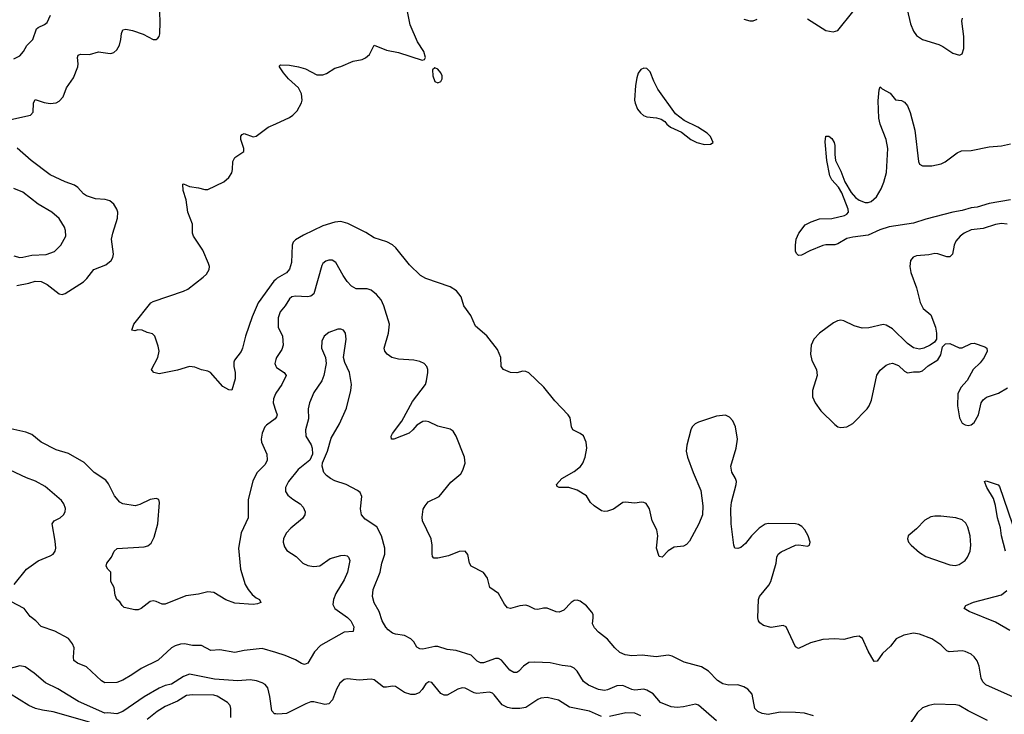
# Model space of a CAD drawing. Header units: inches. Extents: x 884691 to 1028259, y 526745 to 653629.
# Tile 19 of 241: x 948309 to 954809, y 543412 to 548001. Entities that reach past the tile are written whole.
import ezdxf

# ---------------------------------------------------------------- set-up
doc = ezdxf.new("R2010")
doc.units = ezdxf.units.IN
doc.header["$MEASUREMENT"] = 0
doc.layers.add('A9544', color=7, linetype='Continuous')
doc.layers.add('A9554', color=7, linetype='Continuous')

msp = doc.modelspace()

# ---------------------------------------------------------------- linework, layer by layer
at = {"layer": 'A9544', "color": 6}
for points, elevation in [([(948250, 547342.2), (948380.7, 547370), (948397.6, 547390), (948399.6, 547450), (948410, 547472.7), (948470, 547452.8), (948510, 547446.7), (948549.5, 547450.5), (948570, 547461.9), (948596.3, 547490), (948617.2, 547550), (948663.3, 547616.7), (948692.4, 547690), (948695, 547710), (948691, 547750), (948694.6, 547765.4), (948710, 547773.9), (948770, 547770.6), (948830, 547788), (948890, 547778.5), (948910, 547778.3), (948930, 547784.6), (948950, 547801.4), (948967.6, 547832.4), (948977.2, 547870), (948980.7, 547910), (948990, 547933.3), (949010, 547938.3), (949054.4, 547930), (949124.3, 547904.3), (949190, 547868.8), (949210, 547868.8), (949221.7, 547878.3), (949230.3, 547889.7), (949233, 547907), (949235.4, 547984.6), (949233.9, 548050)], 2400), ([(948270, 547742.1), (948310, 547763), (948334.9, 547790), (948354.9, 547830), (948395.6, 547870), (948420.6, 547939.4), (948430.4, 547949.6), (948471.8, 547968.2), (948490, 547982.3), (948513.3, 548030)], 2500), ([(950000, 546285.1), (949987.1, 546272.9), (949883.3, 546130), (949842.9, 546037.1), (949799.4, 545910), (949778.8, 545830), (949770, 545809.5), (949727.8, 545752.2), (949722, 545738), (949721.6, 545710), (949730.8, 545669.2), (949731, 545629), (949710, 545552.3), (949690, 545556), (949650, 545577.2), (949568.7, 545670), (949550, 545679.3), (949510, 545687.3), (949466, 545706), (949430, 545709.8), (949350, 545684.5), (949230, 545660.4), (949194, 545670), (949182.5, 545682.5), (949179.3, 545690), (949220.9, 545770), (949229.2, 545810), (949224, 545844), (949202, 545910), (949184.7, 545924.7), (949150, 545933.2), (949118, 545950), (949088.4, 545951.6), (949070, 545944.5), (949050, 545949.2), (949061.3, 545990), (949174.4, 546130), (949190, 546138.8), (949390, 546206.3), (949418.8, 546221.2), (949521, 546299), (949541.3, 546318.7), (949560.6, 546350), (949561.2, 546370), (949555.7, 546390), (949518.4, 546478.4), (949455.7, 546570), (949450.7, 546590), (949450.6, 546650), (949419, 546730), (949407.9, 546810), (949387.1, 546872.9), (949386.2, 546913.8), (949390, 546916.3), (949430, 546899.1), (949490, 546890.2), (949530, 546877.8), (949550, 546877.8), (949657.4, 546930), (949690, 546957.4), (949708.7, 546990), (949713.9, 547010), (949716, 547064), (949728.2, 547090), (949787.8, 547130), (949787.6, 547150), (949767.7, 547210), (949769.5, 547230.5), (949778.4, 547241.6), (949790, 547249.2), (949850, 547225.9), (949870, 547231.8), (949950, 547289.6), (950000, 547312.7)], 2300), ([(948290, 546243.7), (948370, 546260.6), (948410, 546274), (948450, 546271), (948490, 546252), (948570, 546189.7), (948590, 546184.8), (948610, 546192.1), (948730, 546269.4), (948752.1, 546290), (948798.9, 546350), (948878.1, 546381.9), (948911.9, 546410), (948922.9, 546430), (948927.3, 546452.7), (948914.9, 546550), (948923.2, 546590), (948955.1, 546690), (948956.5, 546730), (948950.7, 546750), (948930, 546782.8), (948904.4, 546804.4), (948873.7, 546813.7), (948810, 546817.7), (948750, 546837.7), (948730, 546851.3), (948692.7, 546892.7), (948670, 546907.7), (948609.8, 546929.8), (948510, 546975.8), (948384.3, 547070), (948292.2, 547152.2)], 2400), ([(948270, 546441.4), (948310, 546430), (948330, 546430.9), (948390, 546444.6), (948483.9, 546450), (948538.7, 546470), (948581.4, 546510), (948613, 546570), (948612.3, 546607.7), (948604.5, 546630), (948570, 546686.2), (948521.4, 546730), (948430, 546780.9), (948330, 546860.5), (948270, 546885.8)], 2500), ([(950000, 545756.8), (949992.3, 545730), (950000, 545712.7)], 2400), ([(950000, 545533.7), (949997.3, 545530), (949983.6, 545496.4), (949983.1, 545470), (950000, 545415.5)], 2400), ([(950000, 545371.2), (949995.3, 545364.7), (949937.6, 545322.4), (949926.8, 545310), (949909.3, 545270), (949902.8, 545230), (949906.2, 545210), (949940.1, 545130), (949942.7, 545090), (949930, 545062.6), (949874.1, 545005.9), (949848.2, 544951.8), (949818.1, 544830), (949817.6, 544710), (949770.4, 544610), (949753.9, 544510), (949765.6, 544370), (949798.1, 544270), (949816.8, 544236.8), (949843.3, 544203.3), (949870, 544181.1), (949891.8, 544170), (949901.5, 544150), (949879.1, 544140.9), (949850, 544136.6), (949730, 544146.7), (949670, 544167.9), (949590, 544215.8), (949550, 544221.6), (949490, 544205), (949406.2, 544193.8), (949270, 544139.9), (949250, 544139.7), (949210, 544157.8), (949190, 544161.9), (949170, 544156.6), (949110, 544111.6), (949090, 544101.7), (949070, 544100.8), (948998.2, 544118.2), (948984.8, 544130), (948970, 544154.5), (948950, 544171.2), (948938.3, 544198.3), (948932.8, 544250), (948909.8, 544290), (948910.7, 544350), (948889.9, 544369.9), (948880.2, 544390), (948885.2, 544410), (948914.3, 544450), (948932.7, 544490), (948952.3, 544507.7), (949130, 544517.5), (949154.8, 544525.2), (949177.4, 544542.6), (949197.4, 544582.6), (949221.8, 544670), (949232.7, 544810), (949227.8, 544830), (949210, 544837), (949170, 544830.4), (949102.9, 544797.1), (949070.9, 544789.1), (948990, 544801.2), (948970, 544814.2), (948934.6, 544854.6), (948894.9, 544934.9), (948878.1, 544958.1), (948801.2, 545010), (948735.2, 545075.2), (948630, 545135.3), (948550, 545159.7), (948450, 545208.9), (948390, 545260.1), (948350, 545275.4), (948250, 545297.7)], 2400), ([(948271.3, 544268.7), (948354.7, 544370), (948430, 544425.9), (948510, 544457.7), (948528.8, 544470), (948543.8, 544490), (948547.7, 544510), (948544, 544556), (948523, 544670), (948535.9, 544690), (948575.9, 544710), (948598.9, 544730), (948608.1, 544750), (948610.3, 544770.3), (948601.3, 544801.3), (948584, 544823.9), (948477.1, 544917.1), (948412.3, 544952.3), (948353.2, 544973.2), (948135.4, 545075.4)], 2500), ([(950000, 543819.4), (949910, 543847.4), (949790, 543833.9), (949730, 543819), (949630, 543836.7), (949570, 543834), (949510, 543865.6), (949450, 543867.1), (949397.1, 543877.1), (949370, 543875.7), (949335.4, 543864.6), (949311.3, 543850), (949222.9, 543770), (949110, 543715.2), (949050, 543672.8), (948990, 543638.1), (948950, 543622), (948870, 543620.1), (948850, 543633.1), (948750, 543725.5), (948689.9, 543750), (948666.6, 543766.6), (948663, 543790), (948668.1, 543850), (948657.6, 543877.6), (948630, 543912.1), (948541.9, 543961.9), (948451.4, 543991.4), (948416, 544030), (948377.5, 544057.5), (948339, 544110), (948250, 544156.8)], 2500), ([(950000, 543414), (949990, 543415.7), (949974.4, 543434.4), (949959.6, 543530), (949946.1, 543586.1), (949929, 543609), (949910, 543620.2), (949873, 543633), (949830, 543640), (949750, 543633.2), (949595.6, 543644.4), (949430, 543677), (949390, 543662.1), (949310, 543610.1), (949270, 543601.5), (949230, 543584.7), (949130, 543526.9), (948990, 543430), (948950, 543415.5), (948890, 543421.6), (948870, 543418.7), (948697, 543497), (948559.7, 543580.4), (948479.4, 543619.4), (948403.9, 543683.9), (948345.2, 543725.2), (948310, 543731.5), (948230, 543710)], 2600), ([(948770, 543358.8), (948530, 543428.7), (948458.5, 543438.5), (948414.1, 543450), (948370, 543470.1), (948241.8, 543550)], 2700), ([(949701.7, 543390), (949703.8, 543450), (949699, 543470), (949680.8, 543490), (949611.5, 543531.5), (949590, 543538.9), (949450, 543539.9), (949410, 543534.9), (949350, 543499.2), (949270, 543462.9), (949215.6, 543430), (949150, 543378.1)], 2700)]:
    msp.add_lwpolyline(points, dxfattribs=dict(at, elevation=elevation))
at = {"layer": 'A9554', "color": 6}
for points, elevation in [([(950000, 547312.7), (950090, 547354.1), (950112.4, 547370), (950140.5, 547399.5), (950169.6, 547450.4), (950173.7, 547470), (950168.8, 547510), (950148.6, 547550), (950084.3, 547610), (950049.6, 547650), (950023.6, 547690), (950023.1, 547696.9), (950030, 547702.8), (950090, 547701.1), (950150, 547689.4), (950195.6, 547675.6), (950270, 547637.4), (950310, 547636.6), (950334.1, 547645.9), (950390, 547679.4), (950430, 547691), (950510, 547726.1), (950570, 547738.6), (950591.7, 547748.3), (950618.4, 547770), (950650, 547832.4), (950730, 547800.1), (950810, 547784.1), (950966.3, 547733.7), (950982, 547738), (950987, 547750), (950977.4, 547790), (950934.8, 547854.8), (950885.9, 547965.9), (950858.3, 548110)], 2300), ([(953510, 548005.9), (953630, 547928.4), (953678.8, 547921.2), (953710, 547928.7), (953810, 548053)], 2300), ([(954168.7, 548068.7), (954190, 547974.4), (954210, 547924.3), (954230, 547896.9), (954270, 547870.6), (954376, 547836), (954403.1, 547823.1), (954470, 547778.9), (954512.7, 547767.3), (954530, 547775.6), (954541.5, 547810), (954540.8, 547890), (954529.3, 547990), (954532, 548010)], 2300), ([(953090, 548004.2), (953130, 547992.2), (953150, 547992.3), (953176.4, 548003.6)], 2300), ([(954850, 546811.5), (954710, 546785.7), (954630, 546762.3), (954590, 546757.3), (954530, 546739.5), (954470, 546728.8), (954290, 546683.8), (954210, 546656.2), (954047.9, 546632.1), (953987, 546613), (953910, 546577.3), (953810, 546564.9), (953770, 546555.7), (953710, 546519.7), (953690, 546512.4), (953630, 546513.1), (953610, 546508.3), (953525.9, 546474.1), (953470, 546444.6), (953450, 546443.4), (953436.5, 546456.5), (953431.1, 546471.1), (953429.8, 546510), (953434.9, 546550), (953451.8, 546590), (953495.3, 546644.7), (953534.2, 546665.8), (953590, 546684.5), (953670, 546688.3), (953753.6, 546706.4), (953770, 546714.9), (953780, 546730), (953778.8, 546750), (953736.3, 546856.3), (953714, 546893.9), (953670, 546943.7), (953657.3, 546970), (953638.1, 547070), (953626.1, 547193.9), (953630, 547230.4), (953650, 547231.4), (953670, 547215.2), (953684.7, 547190), (953690.9, 547170), (953690, 547110), (953695.2, 547070), (953730, 547000.1), (953757.1, 546930), (953798.6, 546858.6), (953825.6, 546825.6), (953850, 546808.3), (953890, 546793.1), (953910, 546792.8), (953930, 546798.8), (953965.6, 546830), (953996.8, 546883.2), (954013.6, 546926.4), (954030.2, 546990.2), (954040.5, 547150), (954028.6, 547210), (953989.7, 547309.7), (953980.9, 547350), (953975.3, 547464.7), (953981.9, 547538.1), (953990, 547556.5), (954003, 547543), (954055.6, 547515.6), (954090, 547472), (954130, 547467.9), (954150, 547455.9), (954170, 547432), (954187.5, 547387.5), (954218.9, 547270), (954243.4, 547063.4), (954250, 547047.2), (954270, 547035.1), (954330, 547036.2), (954392.6, 547047.4), (954418.9, 547061.1), (954498.1, 547121.9), (954525.3, 547134.7), (954590, 547137.1), (954710, 547161.8), (954790, 547166.7), (954850, 547179.8)], 2200), ([(954890, 543515.3), (954686, 543606.1), (954666.3, 543626.3), (954656.6, 543650), (954642.3, 543730), (954630, 543764.2), (954610, 543791.5), (954589.1, 543809.1), (954550, 543826.4), (954530, 543830.3), (954445.3, 543825.3), (954430, 543831.2), (954390, 543871.6), (954330, 543911.2), (954250, 543941.9), (954210, 543947.6), (954145.9, 543934.1), (954094.3, 543910), (954057.1, 543862.9), (954005.5, 543814.5), (953970, 543763.7), (953950, 543760.2), (953910, 543829.3), (953873.5, 543913.5), (953850, 543927.9), (953815.4, 543924.6), (953750, 543906.2), (953689.9, 543909.9), (953610, 543906.7), (953530, 543883), (953450, 543846.9), (953430, 543858), (953369.9, 543989.9), (953350, 543998.6), (953270, 543986.1), (953218.9, 543998.9), (953195.3, 544015.3), (953185.5, 544030), (953181.9, 544050), (953186, 544170), (953193.8, 544190), (953254.2, 544265.8), (953268.2, 544290), (953302.5, 544410), (953307.2, 544450), (953315.8, 544470), (953334.8, 544485.2), (953430, 544528.5), (953452.4, 544532.4), (953510, 544522), (953523.7, 544530), (953526.3, 544550), (953513.3, 544590), (953492, 544630), (953472.2, 544652.2), (953450, 544666), (953430, 544670.6), (953252.1, 544672.1), (953230, 544667.1), (953190, 544641.9), (953140.5, 544590), (953100.6, 544539.3), (953070, 544513.5), (953050, 544506.3), (953029.9, 544509.9), (953022.4, 544530), (953005.4, 544670), (953004.2, 544770), (953007.4, 544812.6), (953038.8, 544930), (953040.2, 544950), (953034.9, 544970), (953010.4, 545010.4), (953002.9, 545050), (953039.2, 545170), (953046.8, 545230), (953035, 545310), (953016.2, 545350), (952995.6, 545375.6), (952969, 545389), (952910, 545381), (952790, 545341.8), (952768.6, 545330), (952748.3, 545310), (952739.1, 545290), (952712.1, 545190), (952709.3, 545150), (952718.6, 545110), (952754, 545010), (952806.6, 544890), (952819.1, 544790), (952815.8, 544730), (952792.1, 544670), (952730, 544555.4), (952710, 544532.6), (952690, 544523.5), (952630, 544515), (952590, 544492.4), (952550, 544449.8), (952530, 544454), (952513, 544510), (952521.3, 544590), (952515.7, 544630), (952484.7, 544690), (952466.3, 544770), (952443.8, 544803.8), (952430, 544811.7), (952413.1, 544813.1), (952370, 544807.3), (952306.8, 544813.2), (952290, 544809.9), (952230, 544767.7), (952190, 544753.1), (952170, 544751.9), (952150, 544756.6), (952101.2, 544790), (952076.4, 544810), (952050, 544854.5), (951990, 544892.8), (951933.2, 544910), (951871.1, 544911.1), (951857, 544917), (951851.6, 544930), (951888.7, 544970), (951970, 545015.9), (952010.4, 545049.6), (952025.5, 545070), (952042.6, 545110), (952053, 545170), (952048.9, 545210), (952031.6, 545251.6), (952010, 545267.6), (951961.4, 545290), (951952.3, 545310), (951943.4, 545370), (951930.4, 545390), (951841.9, 545481.9), (951770, 545573.7), (951670, 545668), (951650, 545677.2), (951630, 545677.6), (951590, 545667.7), (951550, 545669.1), (951502, 545690), (951487.4, 545710), (951485.5, 545770), (951462.7, 545822.7), (951393, 545913), (951317, 545977), (951286.4, 546046.4), (951240.7, 546110), (951223.2, 546170), (951191.6, 546210), (951150, 546236), (950990, 546290.5), (950954, 546310), (950881.4, 546381.4), (950792.7, 546492.7), (950770, 546512.3), (950733.4, 546533.4), (950650, 546560.5), (950594.4, 546594.4), (950474.1, 546654.1), (950430, 546667.1), (950390, 546663.1), (950310, 546638.2), (950182.4, 546577.6), (950130, 546547.3), (950114.4, 546530), (950108.2, 546511.8), (950103.3, 546396.7), (950090, 546353.4), (950071, 546329), (950007.7, 546292.4), (950000, 546285.1)], 2300), ([(954828.8, 546648.8), (954790, 546654), (954750, 546648.1), (954670, 546622.3), (954590, 546612.4), (954543.9, 546590), (954516.7, 546570), (954490, 546538), (954478.7, 546510), (954467.4, 546452.6), (954450, 546434.3), (954430, 546434.8), (954370, 546454.1), (954350, 546455.2), (954310, 546447.1), (954230, 546441.6), (954208.1, 546431.9), (954190.7, 546410), (954185.6, 546370), (954191, 546330), (954229.1, 546230), (954252.7, 546132.7), (954272.9, 546092.9), (954323.6, 546050), (954353.8, 545970), (954361.2, 545930), (954360.3, 545890), (954348.7, 545870), (954320.3, 545850), (954278.4, 545830), (954250, 545823.7), (954210, 545833.5), (954170, 545861.2), (954070, 545959.3), (954030, 545982.6), (954010, 545988), (953914.9, 545965.1), (953870, 545962.5), (953818.6, 545978.6), (953750, 546012.1), (953730, 546015.8), (953708.2, 546011.8), (953682.1, 545997.9), (953590, 545929.9), (953550.5, 545889.6), (953533, 545850), (953529.6, 545790), (953537.3, 545750), (953568.5, 545690), (953574, 545650), (953541.7, 545550), (953542.9, 545510), (953561.4, 545470), (953597.2, 545417.1), (953690, 545326.9), (953710, 545311.4), (953730, 545305.5), (953770, 545311.3), (953810, 545333.9), (953903.9, 545430), (953917.5, 545450), (953932.6, 545487.4), (953967.9, 545652.1), (953990, 545685.3), (954030, 545718.2), (954050, 545727.8), (954071.4, 545731.4), (954110, 545716.5), (954150, 545679.5), (954170, 545668.3), (954210, 545674.3), (954250, 545673.6), (954270, 545680.8), (954306, 545714), (954370, 545753.5), (954390, 545785.7), (954400.7, 545839.3), (954421.6, 545858.3), (954450, 545862.4), (954510, 545832.8), (954530, 545832.9), (954590, 545861), (954610, 545864.6), (954680.3, 545840.3), (954694.7, 545830), (954696, 545810), (954676.7, 545770), (954650, 545734.3), (954604.4, 545690), (954563.9, 545616.1), (954522.1, 545570), (954502.9, 545530), (954498.9, 545450), (954512.1, 545370), (954530, 545335.9), (954550, 545324.2), (954570, 545319.4), (954590, 545323.2), (954610, 545338.9), (954639, 545390), (954656.7, 545470), (954668.6, 545490), (954692.2, 545507.8), (954770, 545533.3), (954830, 545567.6)], 2300), ([(953550, 543400.7), (953490, 543418.7), (953430, 543424.7), (953330, 543425.7), (953250, 543409.3), (953210, 543416.1), (953181.4, 543430), (953162.3, 543450), (953144, 543544), (953116.7, 543576.7), (953090, 543592.8), (953050, 543605.6), (952990, 543604.3), (952950, 543612.3), (952915.3, 543635.3), (952857.2, 543697.2), (952810, 543724.7), (952696.5, 543756.5), (952616.1, 543796.1), (952590, 543802.6), (952510, 543791.3), (952417.7, 543802.3), (952350, 543798.9), (952304.9, 543804.9), (952270, 543819.6), (952237.9, 543850), (952188.4, 543908.4), (952130, 543955.3), (952103.1, 543983.1), (952091.3, 544010), (952095.8, 544050), (952094.2, 544070), (952086.8, 544086.8), (952050, 544129.1), (952010, 544159.8), (951990, 544166.2), (951970, 544162.7), (951950, 544149.3), (951900.1, 544099.9), (951870, 544086.3), (951850, 544088.9), (951790, 544113.1), (951767.2, 544112.8), (951730, 544103.6), (951710, 544107.1), (951670, 544127.1), (951650, 544131.7), (951610, 544128.7), (951549.6, 544110), (951530, 544116), (951510, 544139), (951469.4, 544209.4), (951412.2, 544250), (951396.1, 544310), (951370, 544347.9), (951289.1, 544390), (951277.9, 544410), (951267.4, 544467.4), (951250, 544489.8), (951210, 544488.3), (951140.3, 544459.7), (951070, 544442.4), (951043.9, 544443.8), (951035.1, 544455.1), (951031, 544471.1), (951032.7, 544530), (951025.1, 544570), (950967.6, 544690), (950964.8, 544715.2), (950973.3, 544766.7), (950984.6, 544790), (951005.4, 544814.6), (951079.1, 544850), (951155.7, 544944.3), (951220.1, 544999.9), (951234.9, 545025.1), (951250.4, 545070), (951245.4, 545110), (951191.4, 545250), (951170, 545281.6), (951150, 545295.8), (951070, 545314.8), (951010, 545343.8), (950990, 545348.7), (950970, 545347), (950930, 545321.7), (950904, 545290), (950880.4, 545270), (950779, 545230), (950764, 545230), (950760.6, 545250), (950770, 545267.5), (950831.2, 545348.8), (950902.3, 545477.7), (950986.9, 545590), (950995.3, 545615.3), (951003.4, 545670), (951003.6, 545690), (950997.1, 545710), (950978.3, 545730), (950950, 545742.6), (950910, 545750.6), (950810, 545758.1), (950765.4, 545770), (950734.2, 545790), (950719.7, 545810), (950714.6, 545830), (950743.4, 545930), (950749.3, 545990), (950712.9, 546110), (950694.5, 546150), (950665.3, 546185.3), (950630, 546213.4), (950602.9, 546222.9), (950530, 546223.6), (950499.3, 546239.3), (950470.8, 546270), (950444.1, 546310), (950396.7, 546396.7), (950372.5, 546412.5), (950350, 546412.4), (950330, 546405), (950310.3, 546389.7), (950303.2, 546376.8), (950251.2, 546188.8), (950230, 546174.9), (950209.8, 546170.2), (950130, 546174.9), (950104.4, 546170), (950090, 546157.4), (950062.4, 546110), (950028.7, 546070), (950014.9, 546030), (950014.2, 545970), (950043.2, 545910), (950048.2, 545850), (950039.2, 545820.8), (950003.8, 545770), (950000, 545756.8)], 2400), ([(952910, 543368.6), (952790, 543471.5), (952770, 543478.4), (952690, 543460.3), (952650, 543457.4), (952610, 543461.6), (952539.8, 543490), (952490, 543547.2), (952450, 543571.2), (952430, 543577.7), (952370, 543572.2), (952350, 543575.4), (952290, 543602.5), (952250, 543600.8), (952190, 543573.2), (952170, 543568.5), (952130, 543576.1), (952064, 543604), (952030, 543627.5), (951990, 543696.5), (951970, 543717), (951946.5, 543726.5), (951890, 543733.9), (951810, 543752.1), (951710, 543757.2), (951670, 543753.2), (951634.6, 543730), (951604.2, 543695.8), (951590, 543687.9), (951570, 543688.5), (951544.2, 543704.2), (951490, 543769.3), (951470, 543780.8), (951450, 543780.9), (951370, 543751.1), (951350, 543750.9), (951330, 543763.8), (951290, 543802.5), (951190, 543833.4), (951130, 543838.8), (951070, 543859.9), (951050, 543859.9), (950970, 543842.7), (950950, 543843.4), (950930, 543855.2), (950910.8, 543890.8), (950891.3, 543911.3), (950850, 543932.6), (950790, 543941.3), (950770, 543948.5), (950740.6, 543970), (950726.3, 543986.3), (950701.2, 544030), (950681.5, 544090), (950648.3, 544148.3), (950638.1, 544190), (950642.9, 544237.1), (950687.9, 544350), (950700.2, 544410), (950719.5, 544470), (950720.2, 544510), (950698.1, 544590), (950665.7, 544650), (950590, 544701.3), (950564.8, 544730), (950557.7, 544770), (950566.7, 544850), (950556.1, 544876.1), (950539.8, 544890), (950464.1, 544930), (950390, 544955.1), (950360.4, 544970), (950334, 544990), (950317.2, 545010), (950305.1, 545050), (950307.5, 545072.5), (950341.4, 545150), (950364.4, 545235.6), (950419.6, 545330), (950465.4, 545434.6), (950495.1, 545550), (950498.4, 545590), (950485.7, 545670), (950456.2, 545736.2), (950447.3, 545770), (950464, 545890), (950459.7, 545930), (950446, 545950), (950430, 545956.2), (950410, 545955.7), (950350, 545934.9), (950318.4, 545910), (950303.1, 545876.8), (950301.4, 545830), (950327.7, 545770), (950331.5, 545730), (950316.3, 545650), (950304.1, 545615.9), (950250, 545537), (950221.5, 545470), (950214.3, 545430), (950215.7, 545364.3), (950195.1, 545290), (950197.3, 545250), (950232.4, 545192.4), (950240.6, 545170), (950240.9, 545130), (950223.3, 545090), (950146.4, 545030), (950082.7, 544950), (950062.8, 544910), (950064.7, 544884.7), (950079.5, 544859.5), (950112.2, 544832.2), (950161.2, 544801.2), (950180.9, 544780.9), (950194.1, 544750), (950191.7, 544730), (950175.5, 544704.5), (950098.8, 544641.2), (950070.5, 544609.5), (950050, 544573), (950048, 544550), (950057.2, 544517.2), (950073.5, 544493.5), (950134, 544454), (950177.9, 544410), (950210, 544394.2), (950250, 544387.3), (950290, 544392.5), (950358.3, 544441.7), (950430, 544460.1), (950450, 544462.8), (950470, 544458), (950480.4, 544450), (950488, 544428), (950473.4, 544350), (950450, 544299.4), (950395.9, 544210), (950381.1, 544170), (950376.9, 544136.9), (950390.1, 544110), (950472.3, 544052.3), (950495.8, 544030), (950514, 543990), (950510, 543958.4), (950450, 543953.7), (950294.7, 543865.3), (950254.5, 543825.5), (950210, 543750.3), (950190, 543740.7), (950170, 543746.7), (950130, 543771.9), (950060.5, 543800.5), (950000, 543819.4)], 2500), ([(950000, 545712.7), (950003.9, 545703.9), (950053.8, 545670), (950067.6, 545650), (950039.9, 545590), (950000, 545533.7)], 2400), ([(950000, 545415.5), (950007.9, 545390), (950003.6, 545376.3), (950000, 545371.2)], 2400), ([(954816.8, 544490), (954789.6, 544590), (954782.8, 544642.8), (954764.4, 544710), (954751.6, 544791.6), (954738, 544838), (954692.9, 544910), (954678, 544950), (954690, 544954), (954710, 544948.1), (954767.7, 544927.8), (954776.5, 544916.5), (954890, 544588.2)], 2200), ([(954844.9, 543964.9), (954750, 544020.3), (954576.6, 544090), (954544.5, 544110), (954554.6, 544130), (954606.4, 544153.6), (954790, 544201.9), (954824.7, 544230)], 2200), ([(952150, 543396.5), (952070, 543432.8), (951939.1, 543459.1), (951865.3, 543505.3), (951790, 543523.2), (951750, 543518.4), (951730.5, 543509.5), (951650, 543455.6), (951610, 543449.1), (951559.7, 543450), (951530, 543457.2), (951494.8, 543474.8), (951441.2, 543541.2), (951430, 543551.7), (951410, 543558.4), (951326.6, 543550), (951310, 543552.7), (951250, 543584.5), (951230, 543585.8), (951202, 543578), (951130, 543539.1), (951110, 543539.1), (951089, 543549), (951030, 543620.8), (951010, 543627.3), (950990, 543614.1), (950965.5, 543574.5), (950945.7, 543554.3), (950917.9, 543542.1), (950890, 543541.7), (950850, 543555.6), (950790, 543594.5), (950770, 543598), (950730, 543590.2), (950710, 543591.8), (950650, 543639.8), (950630, 543643.9), (950550, 543637.4), (950473.3, 543646.7), (950450, 543641.2), (950423.3, 543616.7), (950401.3, 543578.7), (950373.5, 543506.5), (950350, 543480.6), (950323.9, 543476.1), (950250, 543494), (950230, 543493.2), (950198.2, 543481.8), (950070, 543417.7), (950012.1, 543412.1), (950000, 543414)], 2600), ([(954698.4, 543370), (954570, 543434.4), (954510, 543469.9), (954490, 543475.2), (954350, 543477.8), (954310, 543469.9), (954270, 543454), (954236.1, 543423.9), (954171.3, 543330)], 2400), ([(952410, 543400.7), (952370, 543418.8), (952310, 543420.5), (952203.6, 543396.4)], 2600)]:
    msp.add_lwpolyline(points, dxfattribs=dict(at, elevation=elevation))
at = {"layer": 'A9554', "color": 6, "elevation": 2300}
for points in [[(951050, 547682.9), (951033.4, 547670), (951036.5, 547630), (951050, 547592.2), (951070, 547583.8), (951090, 547592.4), (951097.3, 547610), (951097, 547630), (951090, 547649.6), (951070, 547674.3)], [(952430, 547679.5), (952410, 547672.7), (952391.5, 547648.5), (952383.2, 547616.8), (952374.1, 547565.9), (952367.8, 547470), (952371.1, 547450), (952387.6, 547410), (952406.3, 547386.3), (952428, 547368), (952450, 547359.3), (952512.7, 547352.8), (952543.1, 547343.1), (952567.4, 547327.4), (952580.5, 547310), (952604.9, 547290), (952678, 547258), (952740.6, 547210), (952780.2, 547190), (952830, 547176.9), (952870, 547177.3), (952886.6, 547190), (952869.7, 547230), (952846.9, 547250), (952785.1, 547290), (952695.7, 547335.7), (952638.5, 547378.5), (952522.7, 547542.7), (952495.2, 547595.2), (952470, 547657), (952450, 547677.6)], [(954350, 544721.2), (954324.1, 544715.9), (954285.2, 544694.8), (954230, 544637.9), (954174, 544590), (954170.2, 544570), (954176.8, 544550), (954193.5, 544530), (954250, 544479.8), (954290, 544454), (954450, 544399.2), (954484.8, 544395.2), (954510, 544400.4), (954550, 544427.6), (954566.7, 544450), (954582.7, 544490), (954588.7, 544530), (954584.2, 544590), (954568.8, 544648.8), (954555, 544675), (954530, 544696.6), (954490, 544708.7), (954390, 544720.3)]]:
    msp.add_lwpolyline(points, close=True, dxfattribs=at)

doc.saveas('drawing.dxf')
